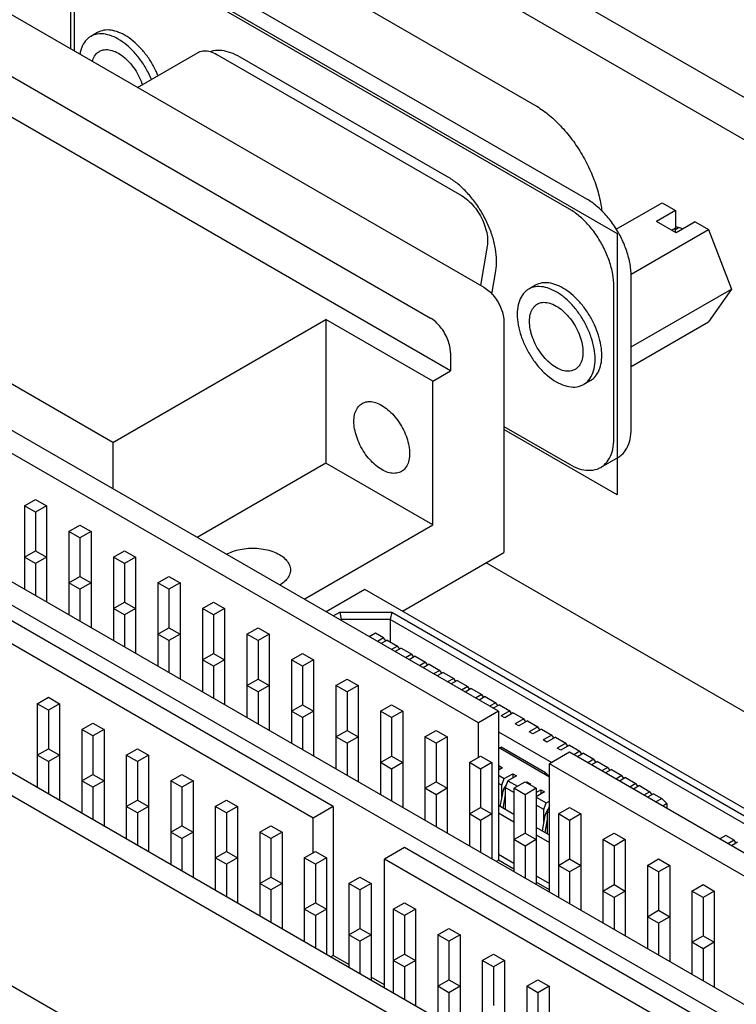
# Model space of a CAD drawing. Header units: inches. Extents: x 0 to 34, y 0 to 22.
# Tile 34 of 43: x 25.4 to 26.6, y 16.8 to 18.3. Entities that reach past the tile are written whole.
import ezdxf

# ---------------------------------------------------------------- set-up
doc = ezdxf.new("R2010")
doc.units = ezdxf.units.IN
doc.header["$LTSCALE"] = 1.87
doc.header["$MEASUREMENT"] = 0
doc.layers.get('0').update_dxf_attribs({"linetype": 'CONTINUOUS'})
doc.layers.add('DATUMCURVES', color=7, linetype='CONTINUOUS')

msp = doc.modelspace()

# ---------------------------------------------------------------- linework, layer by layer
at = {"color": 7, "linetype": 'CONTINUOUS'}
for p, q in [((31.5696, 15.3268), (25.5591, 18.7972)), ((31.5116, 15.2933), (25.5012, 18.7637)), ((26.3508, 18.0344), (25.6345, 18.448)), ((26.3232, 18.0185), (25.6069, 18.4321)), ((25.5362, 18.3912), (25.5362, 18.27)), ((25.9387, 18.374), (26.2686, 18.1835)), ((25.3933, 18.3524), (26.1874, 17.894)), ((25.3085, 18.3035), (26.1026, 17.845)), ((25.5734, 18.299), (25.5628, 18.2929)), ((25.637, 18.2117), (25.7334, 18.2673)), ((26.1344, 17.7613), (25.2767, 18.2565)), ((25.7629, 18.2644), (26.1516, 18.04)), ((26.1298, 18.0697), (25.8003, 18.26)), ((26.3976, 17.9863), (26.4706, 18.0285)), ((26.4706, 18.0285), (26.4918, 18.0162)), ((26.4918, 18.0162), (26.4618, 17.9989)), ((26.4918, 18.0162), (26.4918, 17.9883)), ((26.4212, 17.9151), (26.5441, 17.986)), ((26.4929, 17.9809), (26.4618, 17.9989)), ((26.4918, 17.9883), (26.4859, 17.9849)), ((26.4918, 17.9861), (26.4967, 17.9889)), ((26.4918, 17.9815), (26.4918, 17.9861)), ((26.5229, 17.9983), (26.4929, 17.9809)), ((26.5229, 17.9983), (26.5441, 17.986)), ((26.5441, 17.986), (26.5809, 17.8913)), ((26.1927, 17.9597), (26.1822, 17.897)), ((25.5977, 17.6474), (25.0794, 17.9466)), ((26.2002, 17.8831), (26.2064, 17.9201)), ((26.4215, 17.6694), (26.4215, 17.9119)), ((26.2692, 17.8973), (26.2586, 17.8912)), ((26.3939, 17.6535), (26.3939, 17.896)), ((26.4215, 17.7993), (26.5809, 17.8913)), ((26.5809, 17.8913), (26.5441, 17.8391)), ((25.5977, 17.6474), (25.9364, 17.8429)), ((25.9364, 17.8429), (25.9364, 17.6143)), ((26.1061, 17.7449), (25.9364, 17.8429)), ((26.2192, 17.8388), (26.2192, 17.4722)), ((26.4215, 17.7683), (26.5441, 17.8391)), ((26.1344, 17.7898), (26.1344, 17.7613)), ((26.2104, 17.2201), (25.2805, 17.757)), ((26.1061, 17.7449), (26.1344, 17.7613)), ((26.1061, 17.5163), (26.1061, 17.7449)), ((26.3567, 17.7457), (26.3461, 17.7396)), ((26.1786, 17.2017), (25.2805, 17.7202)), ((26.2192, 17.6727), (26.3232, 17.6127)), ((25.5977, 17.6474), (25.5977, 17.5739)), ((25.0401, 17.6182), (27.013, 16.4791)), ((25.1038, 17.6182), (27.013, 16.5158)), ((25.9364, 17.6143), (25.732, 17.4963)), ((26.1061, 17.5163), (25.9364, 17.6143)), ((26.4008, 17.6237), (26.3732, 17.6077)), ((25.9481, 17.0686), (25.0182, 17.6055)), ((25.9162, 17.0503), (25.0182, 17.5688)), ((25.4573, 17.5467), (25.475, 17.5569)), ((25.475, 17.5569), (25.4927, 17.5467)), ((25.4573, 17.5467), (25.4573, 17.414)), ((25.475, 17.5365), (25.4573, 17.5467)), ((25.4927, 17.5467), (25.475, 17.5365)), ((25.475, 17.5365), (25.475, 17.4753)), ((25.4927, 17.5467), (25.4927, 17.3936)), ((25.528, 17.5059), (25.5457, 17.5161)), ((25.5457, 17.5161), (25.5634, 17.5059)), ((25.9017, 17.3983), (26.1061, 17.5163)), ((25.528, 17.5059), (25.528, 17.3732)), ((25.5457, 17.4957), (25.528, 17.5059)), ((25.5634, 17.5059), (25.5457, 17.4957)), ((25.5634, 17.5059), (25.5634, 17.3528)), ((25.5457, 17.4957), (25.5457, 17.4344)), ((25.4573, 17.4651), (25.475, 17.4753)), ((25.475, 17.4753), (25.4927, 17.4651)), ((25.5987, 17.4651), (25.6164, 17.4753)), ((25.6164, 17.4753), (25.6341, 17.4651)), ((26.058, 17.3792), (26.2192, 17.4722)), ((24.7778, 17.4667), (26.7506, 16.3276)), ((24.8414, 17.4667), (26.7506, 16.3644)), ((25.475, 17.4549), (25.4573, 17.4651)), ((25.4927, 17.4651), (25.475, 17.4549)), ((25.475, 17.4549), (25.475, 17.4038)), ((25.5987, 17.4651), (25.5987, 17.3324)), ((25.6164, 17.4549), (25.5987, 17.4651)), ((25.6341, 17.4651), (25.6164, 17.4549)), ((25.6164, 17.4549), (25.6164, 17.3936)), ((25.6341, 17.4651), (25.6341, 17.312)), ((26.705, 17.1591), (26.1909, 17.4559)), ((25.528, 17.4242), (25.5457, 17.4344)), ((25.5457, 17.414), (25.528, 17.4242)), ((25.5457, 17.4344), (25.5634, 17.4242)), ((25.5634, 17.4242), (25.5457, 17.414)), ((25.6695, 17.4242), (25.6871, 17.4344)), ((25.6695, 17.4242), (25.6695, 17.2916)), ((25.6871, 17.414), (25.6695, 17.4242)), ((25.6871, 17.4344), (25.7048, 17.4242)), ((25.7048, 17.4242), (25.6871, 17.414)), ((25.7048, 17.4242), (25.7048, 17.2711)), ((25.5457, 17.414), (25.5457, 17.363)), ((25.6871, 17.414), (25.6871, 17.3528)), ((25.9983, 17.4136), (25.9367, 17.3781)), ((27.1371, 16.7561), (25.9983, 17.4136)), ((25.5987, 17.3834), (25.6164, 17.3936)), ((25.6164, 17.3936), (25.6341, 17.3834)), ((25.7402, 17.3834), (25.7578, 17.3936)), ((25.7578, 17.3936), (25.7755, 17.3834)), ((25.6164, 17.3732), (25.5987, 17.3834)), ((25.6341, 17.3834), (25.6164, 17.3732)), ((25.7402, 17.3834), (25.7402, 17.2507)), ((25.7578, 17.3732), (25.7402, 17.3834)), ((25.7755, 17.3834), (25.7578, 17.3732)), ((25.7755, 17.3834), (25.7755, 17.2303)), ((25.9482, 17.3715), (25.9584, 17.3774)), ((25.9584, 17.3774), (25.9608, 17.3659)), ((25.9584, 17.3774), (26.041, 17.3774)), ((26.041, 17.3774), (26.0386, 17.3659)), ((26.041, 17.3774), (27.0845, 16.7749)), ((25.6164, 17.3732), (25.6164, 17.3222)), ((25.7578, 17.3732), (25.7578, 17.312)), ((25.9594, 17.3651), (25.9608, 17.3659)), ((25.9608, 17.3659), (25.9608, 17.3642)), ((26.0386, 17.3659), (25.9608, 17.3659)), ((26.0386, 17.3659), (26.0386, 17.3305)), ((27.0787, 16.7653), (26.0386, 17.3659)), ((25.6695, 17.3426), (25.6871, 17.3528)), ((25.6871, 17.3528), (25.7048, 17.3426)), ((25.8109, 17.3426), (25.8286, 17.3528)), ((25.8286, 17.3528), (25.8462, 17.3426)), ((26.0151, 17.3441), (26.0053, 17.3385)), ((26.0281, 17.3366), (26.0151, 17.3441)), ((25.6871, 17.3324), (25.6695, 17.3426)), ((25.7048, 17.3426), (25.6871, 17.3324)), ((25.6871, 17.3324), (25.6871, 17.2813)), ((25.8109, 17.3426), (25.8109, 17.2099)), ((25.8286, 17.3324), (25.8109, 17.3426)), ((25.8462, 17.3426), (25.8286, 17.3324)), ((25.8286, 17.3324), (25.8286, 17.2711)), ((25.8462, 17.3426), (25.8462, 17.1895)), ((26.0281, 17.3366), (26.0184, 17.331)), ((26.0338, 17.3333), (26.0241, 17.3277)), ((26.0314, 17.3319), (26.0281, 17.3366)), ((26.0338, 17.3333), (26.0504, 17.3237)), ((26.0504, 17.3237), (26.0407, 17.3181)), ((26.0561, 17.3204), (26.0463, 17.3148)), ((26.0537, 17.3191), (26.0504, 17.3237)), ((26.0561, 17.3204), (26.0727, 17.3109)), ((25.7402, 17.3018), (25.7578, 17.312)), ((25.7578, 17.2916), (25.7402, 17.3018)), ((25.7578, 17.312), (25.7755, 17.3018)), ((25.7755, 17.3018), (25.7578, 17.2916)), ((25.8816, 17.3018), (25.8993, 17.312)), ((25.8816, 17.3018), (25.8816, 17.1691)), ((25.8993, 17.2916), (25.8816, 17.3018)), ((25.8993, 17.312), (25.9169, 17.3018)), ((25.9169, 17.3018), (25.8993, 17.2916)), ((25.9169, 17.3018), (25.9169, 17.1487)), ((26.0727, 17.3109), (26.0629, 17.3052)), ((26.0783, 17.3076), (26.0686, 17.302)), ((26.0759, 17.3062), (26.0727, 17.3109)), ((26.0783, 17.3076), (26.0949, 17.298)), ((26.0949, 17.298), (26.0852, 17.2924)), ((26.0982, 17.2933), (26.0949, 17.298)), ((25.7578, 17.2916), (25.7578, 17.2405)), ((25.8993, 17.2916), (25.8993, 17.2303)), ((26.1006, 17.2947), (26.0909, 17.2891)), ((26.1006, 17.2947), (26.1172, 17.2851)), ((26.1172, 17.2851), (26.1075, 17.2795)), ((26.1229, 17.2819), (26.1131, 17.2763)), ((26.1205, 17.2805), (26.1172, 17.2851)), ((26.1229, 17.2819), (26.1395, 17.2723)), ((25.8109, 17.2609), (25.8286, 17.2711)), ((25.8286, 17.2711), (25.8462, 17.2609)), ((25.9523, 17.2609), (25.97, 17.2711)), ((25.97, 17.2711), (25.9877, 17.2609)), ((26.1395, 17.2723), (26.1298, 17.2667)), ((26.1451, 17.269), (26.1354, 17.2634)), ((26.1428, 17.2676), (26.1395, 17.2723)), ((26.1451, 17.269), (26.1618, 17.2594)), ((25.8286, 17.2507), (25.8109, 17.2609)), ((25.8462, 17.2609), (25.8286, 17.2507)), ((25.8286, 17.2507), (25.8286, 17.1997)), ((25.9523, 17.2609), (25.9523, 17.1282)), ((25.97, 17.2507), (25.9523, 17.2609)), ((25.9877, 17.2609), (25.97, 17.2507)), ((25.97, 17.2507), (25.97, 17.1895)), ((25.9877, 17.2609), (25.9877, 17.1078)), ((26.1618, 17.2594), (26.152, 17.2538)), ((26.1674, 17.2561), (26.1577, 17.2505)), ((26.165, 17.2548), (26.1618, 17.2594)), ((26.1674, 17.2561), (26.184, 17.2466)), ((25.4778, 17.2319), (25.4955, 17.2422)), ((25.4955, 17.2422), (25.5132, 17.2319)), ((26.184, 17.2466), (26.1743, 17.2409)), ((26.1897, 17.2433), (26.18, 17.2377)), ((26.1873, 17.2419), (26.184, 17.2466)), ((26.1897, 17.2433), (26.2063, 17.2337)), ((25.4778, 17.2319), (25.4778, 17.0993)), ((25.4955, 17.2217), (25.4778, 17.2319)), ((25.5132, 17.2319), (25.4955, 17.2217)), ((25.4955, 17.2217), (25.4955, 17.1605)), ((25.5132, 17.2319), (25.5132, 17.0788)), ((25.8816, 17.2201), (25.8993, 17.2303)), ((25.8993, 17.2099), (25.8816, 17.2201)), ((25.8993, 17.2303), (25.9169, 17.2201)), ((25.9169, 17.2201), (25.8993, 17.2099)), ((26.023, 17.2201), (26.0407, 17.2303)), ((26.023, 17.2201), (26.023, 17.0874)), ((26.0407, 17.2099), (26.023, 17.2201)), ((26.0407, 17.2303), (26.0584, 17.2201)), ((26.0584, 17.2201), (26.0407, 17.2099)), ((26.0584, 17.2201), (26.0584, 17.067)), ((26.2104, 17.2201), (26.1786, 17.2017)), ((26.2063, 17.2337), (26.1966, 17.2281)), ((26.212, 17.2304), (26.2022, 17.2248)), ((26.2096, 17.229), (26.2063, 17.2337)), ((26.2104, 17.2201), (26.2104, 16.9833)), ((26.212, 17.2304), (26.2286, 17.2208)), ((26.2286, 17.2208), (26.215, 17.213)), ((26.2319, 17.2162), (26.2286, 17.2208)), ((25.8993, 17.2099), (25.8993, 17.1589)), ((26.0407, 17.2099), (26.0407, 17.1487)), ((26.2206, 17.2097), (26.215, 17.213)), ((26.2342, 17.2176), (26.2206, 17.2097)), ((26.2342, 17.2176), (26.2509, 17.208)), ((26.2509, 17.208), (26.2373, 17.2001)), ((26.2565, 17.2047), (26.2429, 17.1969)), ((26.2541, 17.2033), (26.2509, 17.208)), ((26.2565, 17.2047), (26.2731, 17.1951)), ((25.5485, 17.1911), (25.5662, 17.2013)), ((25.5485, 17.1911), (25.5485, 17.0584)), ((25.5662, 17.1809), (25.5485, 17.1911)), ((25.5662, 17.2013), (25.5839, 17.1911)), ((25.5839, 17.1911), (25.5662, 17.1809)), ((25.5839, 17.1911), (25.5839, 17.038)), ((25.9523, 17.1793), (25.97, 17.1895)), ((25.97, 17.1895), (25.9877, 17.1793)), ((26.0937, 17.1793), (26.1114, 17.1895)), ((26.1114, 17.1895), (26.1291, 17.1793)), ((26.1786, 17.1466), (26.1786, 17.2017)), ((26.2104, 17.1875), (26.2953, 17.1385)), ((26.2429, 17.1969), (26.2373, 17.2001)), ((26.2731, 17.1951), (26.2595, 17.1873)), ((26.2652, 17.184), (26.2595, 17.1873)), ((26.2788, 17.1918), (26.2652, 17.184)), ((26.2764, 17.1905), (26.2731, 17.1951)), ((26.2788, 17.1918), (26.2954, 17.1822)), ((25.5662, 17.1809), (25.5662, 17.1197)), ((25.97, 17.1691), (25.9523, 17.1793)), ((25.9877, 17.1793), (25.97, 17.1691)), ((26.0937, 17.1793), (26.0937, 17.0466)), ((26.1114, 17.1691), (26.0937, 17.1793)), ((26.1291, 17.1793), (26.1114, 17.1691)), ((26.1291, 17.1793), (26.1291, 17.0262)), ((26.2954, 17.1822), (26.2818, 17.1744)), ((26.2875, 17.1711), (26.2818, 17.1744)), ((26.3011, 17.179), (26.2875, 17.1711)), ((26.2987, 17.1776), (26.2954, 17.1822)), ((26.3011, 17.179), (26.3177, 17.1694)), ((24.7778, 17.1646), (26.7506, 16.0255)), ((25.4778, 17.1503), (25.4955, 17.1605)), ((25.4955, 17.1605), (25.5132, 17.1503)), ((25.6193, 17.1503), (25.6369, 17.1605)), ((25.6369, 17.1605), (25.6546, 17.1503)), ((25.97, 17.1691), (25.97, 17.118)), ((26.1114, 17.1691), (26.1114, 17.1078)), ((26.2917, 17.1152), (26.2104, 17.1622)), ((26.2131, 17.1606), (26.2148, 17.1628)), ((26.2855, 17.122), (26.2148, 17.1628)), ((26.3177, 17.1694), (26.3041, 17.1615)), ((26.3097, 17.1583), (26.3041, 17.1615)), ((26.3233, 17.1661), (26.3097, 17.1583)), ((26.3209, 17.1647), (26.3177, 17.1694)), ((26.3233, 17.1661), (26.34, 17.1565)), ((26.34, 17.1565), (26.3302, 17.1509)), ((26.3432, 17.1519), (26.34, 17.1565)), ((25.4955, 17.1401), (25.4778, 17.1503)), ((25.5132, 17.1503), (25.4955, 17.1401)), ((25.6193, 17.1503), (25.6193, 17.0176)), ((25.6369, 17.1401), (25.6193, 17.1503)), ((25.6546, 17.1503), (25.6369, 17.1401)), ((25.6546, 17.1503), (25.6546, 16.9972)), ((26.023, 17.1385), (26.0407, 17.1487)), ((26.0407, 17.1487), (26.0584, 17.1385)), ((26.1644, 17.1385), (26.1821, 17.1487)), ((26.1821, 17.1487), (26.1998, 17.1385)), ((26.3235, 17.1548), (26.2917, 17.1364)), ((27.2534, 16.6179), (26.3235, 17.1548)), ((26.3456, 17.1533), (26.3359, 17.1476)), ((26.3456, 17.1533), (26.3622, 17.1437)), ((26.3622, 17.1437), (26.3525, 17.1381)), ((26.3679, 17.1404), (26.3582, 17.1348)), ((26.3655, 17.139), (26.3622, 17.1437)), ((26.3679, 17.1404), (26.3845, 17.1308)), ((25.4955, 17.1401), (25.4955, 17.089)), ((25.6369, 17.1401), (25.6369, 17.0788)), ((26.0407, 17.1282), (26.023, 17.1385)), ((26.0584, 17.1385), (26.0407, 17.1282)), ((26.0407, 17.1282), (26.0407, 17.0772)), ((26.1644, 17.1385), (26.1644, 17.0058)), ((26.1821, 17.1282), (26.1644, 17.1385)), ((26.1998, 17.1385), (26.1821, 17.1282)), ((26.1821, 17.1282), (26.1821, 17.067)), ((26.1998, 17.1385), (26.1998, 16.9853)), ((26.2104, 17.1332), (26.2111, 17.1336)), ((26.2168, 17.1303), (26.2104, 17.1266)), ((26.2111, 17.1336), (26.2111, 17.127)), ((26.2111, 17.1336), (26.2168, 17.1303)), ((26.2116, 17.1273), (26.2116, 17.1333)), ((26.2162, 17.1306), (26.2162, 17.1303)), ((26.2917, 16.9323), (26.2917, 17.1364)), ((27.1897, 16.6179), (26.2917, 17.1364)), ((26.3845, 17.1308), (26.3748, 17.1252)), ((26.3902, 17.1275), (26.3804, 17.1219)), ((26.3878, 17.1262), (26.3845, 17.1308)), ((26.3902, 17.1275), (26.4068, 17.1179)), ((25.5485, 17.1095), (25.5662, 17.1197)), ((25.5662, 17.0993), (25.5485, 17.1095)), ((25.5662, 17.1197), (25.5839, 17.1095)), ((25.5839, 17.1095), (25.5662, 17.0993)), ((25.69, 17.1095), (25.7076, 17.1197)), ((25.69, 17.1095), (25.69, 16.9768)), ((25.7076, 17.0993), (25.69, 17.1095)), ((25.7076, 17.1197), (25.7253, 17.1095)), ((25.7253, 17.1095), (25.7076, 17.0993)), ((25.7253, 17.1095), (25.7253, 16.9564)), ((26.2104, 17.1183), (26.2198, 17.1129)), ((26.2157, 17.1023), (26.2198, 17.1129)), ((26.2198, 17.1129), (26.2334, 17.1207)), ((26.2254, 17.1096), (26.2214, 17.0991)), ((26.239, 17.1174), (26.2254, 17.1096)), ((26.2254, 17.1096), (26.2407, 17.1008)), ((26.2334, 17.1207), (26.2334, 17.1142)), ((26.2334, 17.1207), (26.239, 17.1174)), ((26.2339, 17.1145), (26.2339, 17.1204)), ((26.2385, 17.1178), (26.2385, 17.1174)), ((26.2838, 17.1198), (26.2855, 17.122)), ((26.2855, 17.122), (26.286, 17.1218)), ((26.4068, 17.1179), (26.3971, 17.1123)), ((26.4124, 17.1147), (26.4027, 17.1091)), ((26.41, 17.1133), (26.4068, 17.1179)), ((26.4124, 17.1147), (26.429, 17.1051)), ((25.5662, 17.0993), (25.5662, 17.0482)), ((25.7076, 17.0993), (25.7076, 17.038)), ((26.0937, 17.0976), (26.1114, 17.1078)), ((26.1114, 17.0874), (26.0937, 17.0976)), ((26.1114, 17.1078), (26.1291, 17.0976)), ((26.1291, 17.0976), (26.1114, 17.0874)), ((26.2157, 17.1023), (26.2104, 17.1054)), ((26.2157, 17.0835), (26.2157, 17.1023)), ((26.2214, 17.0991), (26.2214, 17.0637)), ((26.2351, 17.0911), (26.2214, 17.0991)), ((26.2351, 17.0976), (26.2528, 17.1078)), ((26.2351, 17.0976), (26.2351, 16.9649)), ((26.2528, 17.0874), (26.2351, 17.0976)), ((26.2528, 17.1078), (26.2705, 17.0976)), ((26.2705, 17.0976), (26.2528, 17.0874)), ((26.2542, 17.107), (26.2556, 17.1078)), ((26.2556, 17.1078), (26.2556, 17.1062)), ((26.2556, 17.1078), (26.2613, 17.1046)), ((26.2562, 17.1059), (26.2562, 17.1075)), ((26.2613, 17.1046), (26.2599, 17.1038)), ((26.2608, 17.1049), (26.2608, 17.1046)), ((26.2705, 17.0976), (26.2705, 16.9445)), ((26.2705, 17.0907), (26.2779, 17.095)), ((26.2779, 17.095), (26.2779, 17.0885)), ((26.2779, 17.095), (26.2836, 17.0917)), ((26.2785, 17.0888), (26.2785, 17.0947)), ((26.429, 17.1051), (26.4193, 17.0995)), ((26.4347, 17.1018), (26.425, 17.0962)), ((26.4323, 17.1004), (26.429, 17.1051)), ((26.4347, 17.1018), (26.4513, 17.0922)), ((25.6193, 17.0686), (25.6369, 17.0788)), ((25.6369, 17.0788), (25.6546, 17.0686)), ((25.7607, 17.0686), (25.7784, 17.0788)), ((25.7784, 17.0788), (25.796, 17.0686)), ((26.1114, 17.0874), (26.1114, 17.0364)), ((26.2168, 17.0895), (26.213, 17.0686)), ((26.221, 17.087), (26.2173, 17.0661)), ((26.2528, 17.0874), (26.2528, 17.0262)), ((26.2836, 17.0917), (26.2705, 17.0842)), ((26.2705, 17.0836), (26.2866, 17.0743)), ((26.283, 17.092), (26.283, 17.0917)), ((26.4513, 17.0922), (26.4416, 17.0866)), ((26.457, 17.089), (26.4473, 17.0833)), ((26.4546, 17.0876), (26.4513, 17.0922)), ((26.457, 17.089), (26.47, 17.0814)), ((26.4603, 17.0758), (26.47, 17.0814)), ((26.47, 17.0814), (26.4782, 17.0732)), ((25.6369, 17.0584), (25.6193, 17.0686)), ((25.6546, 17.0686), (25.6369, 17.0584)), ((25.7607, 17.0686), (25.7607, 16.9359)), ((25.7784, 17.0584), (25.7607, 17.0686)), ((25.796, 17.0686), (25.7784, 17.0584)), ((25.796, 17.0686), (25.796, 16.9155)), ((25.9481, 17.0686), (25.9162, 17.0503)), ((25.9481, 17.0686), (25.9481, 16.8319)), ((26.1644, 17.0568), (26.1821, 17.067)), ((26.1821, 17.067), (26.1998, 17.0568)), ((26.2351, 17.0558), (26.2104, 17.0701)), ((26.2825, 17.0638), (26.2705, 17.0707)), ((26.2825, 17.0638), (26.2866, 17.0743)), ((26.2825, 17.0449), (26.2825, 17.0638)), ((26.2866, 17.0743), (26.2917, 17.0772)), ((26.2917, 17.0696), (26.2882, 17.0605)), ((26.3059, 17.0568), (26.3235, 17.067)), ((26.3235, 17.067), (26.3412, 17.0568)), ((26.4782, 17.0732), (26.4715, 17.0694)), ((26.4782, 17.0732), (26.4782, 17.0655)), ((25.6369, 17.0584), (25.6369, 17.0074)), ((25.7784, 17.0584), (25.7784, 16.9972)), ((25.9162, 16.9951), (25.9162, 17.0503)), ((26.1821, 17.0466), (26.1644, 17.0568)), ((26.1998, 17.0568), (26.1821, 17.0466)), ((26.1821, 17.0466), (26.1821, 16.9956)), ((26.2104, 17.0584), (26.2351, 17.0442)), ((26.2836, 17.0509), (26.2798, 17.03)), ((26.2878, 17.0485), (26.2841, 17.0275)), ((26.2882, 17.0605), (26.2882, 17.0252)), ((26.2917, 17.0584), (26.2882, 17.0605)), ((26.3059, 17.0568), (26.3059, 16.9241)), ((26.3235, 17.0466), (26.3059, 17.0568)), ((26.3412, 17.0568), (26.3235, 17.0466)), ((26.3235, 17.0466), (26.3235, 16.9853)), ((26.3412, 17.0568), (26.3412, 16.9037)), ((25.69, 17.0278), (25.7076, 17.038)), ((25.7076, 17.038), (25.7253, 17.0278)), ((25.8314, 17.0278), (25.8491, 17.038)), ((25.8491, 17.038), (25.8667, 17.0278)), ((26.2917, 17.0231), (26.2705, 17.0354)), ((25.7076, 17.0176), (25.69, 17.0278)), ((25.7253, 17.0278), (25.7076, 17.0176)), ((25.7076, 17.0176), (25.7076, 16.9666)), ((25.8314, 17.0278), (25.8314, 16.8951)), ((25.8491, 17.0176), (25.8314, 17.0278)), ((25.8667, 17.0278), (25.8491, 17.0176)), ((25.8491, 17.0176), (25.8491, 16.9564)), ((25.8667, 17.0278), (25.8667, 16.8747)), ((26.2351, 17.016), (26.2528, 17.0262)), ((26.2528, 17.0058), (26.2351, 17.016)), ((26.2528, 17.0262), (26.2705, 17.016)), ((26.2705, 17.016), (26.2528, 17.0058)), ((26.2705, 17.0237), (26.2917, 17.0115)), ((26.3766, 17.016), (26.3942, 17.0262)), ((26.3766, 17.016), (26.3766, 16.8833)), ((26.3942, 17.0058), (26.3766, 17.016)), ((26.3942, 17.0262), (26.4119, 17.016)), ((26.4119, 17.016), (26.3942, 17.0058)), ((26.4119, 17.016), (26.4119, 16.8629)), ((26.5719, 17.0226), (26.5622, 17.017)), ((26.585, 17.0151), (26.5719, 17.0226)), ((26.585, 17.0151), (26.5752, 17.0094)), ((26.5882, 17.0104), (26.585, 17.0151)), ((26.0612, 17.0033), (26.0294, 16.9849)), ((26.991, 16.4664), (26.0612, 17.0033)), ((26.2528, 17.0058), (26.2528, 16.9547)), ((26.3942, 17.0058), (26.3942, 16.9445)), ((26.5906, 17.0118), (26.5809, 17.0062)), ((25.7607, 16.987), (25.7784, 16.9972)), ((25.7784, 16.9768), (25.7607, 16.987)), ((25.7784, 16.9972), (25.796, 16.987)), ((25.796, 16.987), (25.7784, 16.9768)), ((25.9021, 16.987), (25.9198, 16.9972)), ((25.9021, 16.987), (25.9021, 16.8543)), ((25.9198, 16.9768), (25.9021, 16.987)), ((25.9198, 16.9972), (25.9374, 16.987)), ((25.9374, 16.987), (25.9198, 16.9768)), ((25.9374, 16.987), (25.9374, 16.8339)), ((26.0294, 16.7808), (26.0294, 16.9849)), ((26.9274, 16.4664), (26.0294, 16.9849)), ((26.2104, 16.9931), (26.2351, 16.9788)), ((26.3059, 16.9751), (26.3235, 16.9853)), ((26.3235, 16.9853), (26.3412, 16.9751)), ((26.4473, 16.9751), (26.465, 16.9853)), ((26.465, 16.9853), (26.4826, 16.9751)), ((25.7784, 16.9768), (25.7784, 16.9257)), ((25.9198, 16.9768), (25.9198, 16.9155)), ((26.2104, 16.9833), (26.2068, 16.9813)), ((26.2351, 16.969), (26.2104, 16.9833)), ((26.3235, 16.9649), (26.3059, 16.9751)), ((26.3412, 16.9751), (26.3235, 16.9649)), ((26.4473, 16.9751), (26.4473, 16.8425)), ((26.465, 16.9649), (26.4473, 16.9751)), ((26.4826, 16.9751), (26.465, 16.9649)), ((26.4826, 16.9751), (26.4826, 16.822)), ((25.8314, 16.9462), (25.8491, 16.9564)), ((25.8491, 16.9564), (25.8667, 16.9462)), ((25.9728, 16.9462), (25.9905, 16.9564)), ((25.9905, 16.9564), (26.0082, 16.9462)), ((26.2705, 16.9584), (26.2917, 16.9462)), ((26.3235, 16.9649), (26.3235, 16.9139)), ((26.465, 16.9649), (26.465, 16.9037)), ((25.8491, 16.9359), (25.8314, 16.9462)), ((25.8667, 16.9462), (25.8491, 16.9359)), ((25.9728, 16.9462), (25.9728, 16.8135)), ((25.9905, 16.9359), (25.9728, 16.9462)), ((26.0082, 16.9462), (25.9905, 16.9359)), ((26.0082, 16.9462), (26.0082, 16.7931)), ((26.2917, 16.9364), (26.2705, 16.9486)), ((26.3766, 16.9343), (26.3942, 16.9445)), ((26.3942, 16.9445), (26.4119, 16.9343)), ((26.518, 16.9343), (26.5357, 16.9445)), ((26.5357, 16.9445), (26.5533, 16.9343)), ((25.8491, 16.9359), (25.8491, 16.8849)), ((25.9905, 16.9359), (25.9905, 16.8747)), ((26.3942, 16.9241), (26.3766, 16.9343)), ((26.4119, 16.9343), (26.3942, 16.9241)), ((26.3942, 16.9241), (26.3942, 16.8731)), ((26.518, 16.9343), (26.518, 16.8016)), ((26.5357, 16.9241), (26.518, 16.9343)), ((26.5533, 16.9343), (26.5357, 16.9241)), ((26.5357, 16.9241), (26.5357, 16.8629)), ((26.5533, 16.9343), (26.5533, 16.7812)), ((25.9021, 16.9053), (25.9198, 16.9155)), ((25.9198, 16.9155), (25.9374, 16.9053)), ((26.0435, 16.9053), (26.0612, 16.9155)), ((26.0612, 16.9155), (26.0789, 16.9053)), ((25.9198, 16.8951), (25.9021, 16.9053)), ((25.9374, 16.9053), (25.9198, 16.8951)), ((25.9198, 16.8951), (25.9198, 16.8441)), ((26.0435, 16.9053), (26.0435, 16.7726)), ((26.0612, 16.8951), (26.0435, 16.9053)), ((26.0789, 16.9053), (26.0612, 16.8951)), ((26.0612, 16.8951), (26.0612, 16.8339)), ((26.0789, 16.9053), (26.0789, 16.7522)), ((26.4473, 16.8935), (26.465, 16.9037)), ((26.465, 16.8833), (26.4473, 16.8935)), ((26.465, 16.9037), (26.4826, 16.8935)), ((26.4826, 16.8935), (26.465, 16.8833)), ((25.9728, 16.8645), (25.9905, 16.8747)), ((25.9905, 16.8747), (26.0082, 16.8645)), ((26.1142, 16.8645), (26.1319, 16.8747)), ((26.1319, 16.8747), (26.1496, 16.8645)), ((26.465, 16.8833), (26.465, 16.8322)), ((25.9905, 16.8543), (25.9728, 16.8645)), ((26.0082, 16.8645), (25.9905, 16.8543)), ((26.1142, 16.8645), (26.1142, 16.7318)), ((26.1319, 16.8543), (26.1142, 16.8645)), ((26.1496, 16.8645), (26.1319, 16.8543)), ((26.1496, 16.8645), (26.1496, 16.7114)), ((26.518, 16.8527), (26.5357, 16.8629)), ((26.5357, 16.8629), (26.5533, 16.8527)), ((25.9905, 16.8543), (25.9905, 16.8033)), ((26.1319, 16.8543), (26.1319, 16.7931)), ((26.5357, 16.8425), (26.518, 16.8527)), ((26.5533, 16.8527), (26.5357, 16.8425)), ((25.9481, 16.8319), (25.9445, 16.8298)), ((25.9728, 16.8176), (25.9481, 16.8319)), ((26.0435, 16.8237), (26.0612, 16.8339)), ((26.0612, 16.8339), (26.0789, 16.8237)), ((26.1849, 16.8237), (26.2026, 16.8339)), ((26.2026, 16.8339), (26.2203, 16.8237)), ((26.5357, 16.8425), (26.5357, 16.7914)), ((26.0612, 16.8135), (26.0435, 16.8237)), ((26.0789, 16.8237), (26.0612, 16.8135)), ((26.0612, 16.8135), (26.0612, 16.7624)), ((26.1849, 16.8237), (26.1849, 16.691)), ((26.2026, 16.8135), (26.1849, 16.8237)), ((26.2203, 16.8237), (26.2026, 16.8135)), ((26.2026, 16.8135), (26.2026, 16.7522)), ((26.2203, 16.8237), (26.2203, 16.6706)), ((26.0294, 16.7849), (26.0082, 16.7972)), ((26.1142, 16.7828), (26.1319, 16.7931)), ((26.1319, 16.7726), (26.1142, 16.7828)), ((26.1319, 16.7931), (26.1496, 16.7828)), ((26.1496, 16.7828), (26.1319, 16.7726)), ((26.2556, 16.7828), (26.2733, 16.7931)), ((26.2556, 16.7828), (26.2556, 16.6502)), ((26.2733, 16.7726), (26.2556, 16.7828)), ((26.2733, 16.7931), (26.291, 16.7828)), ((26.291, 16.7828), (26.2733, 16.7726)), ((26.291, 16.7828), (26.291, 16.6297)), ((26.1319, 16.7726), (26.1319, 16.7216)), ((26.2733, 16.7726), (26.2733, 16.7114))]:
    msp.add_line(p, q, dxfattribs=at)
for points, knots in [([(25.6697, 18.2306), (25.6689, 18.2325), (25.6656, 18.24), (25.6589, 18.2526), (25.6485, 18.2673), (25.6368, 18.2802), (25.6242, 18.2906), (25.6114, 18.2982), (25.5986, 18.3027), (25.5865, 18.3036), (25.5781, 18.3015), (25.5741, 18.2995), (25.5734, 18.299)], [0, 0, 0, 0, 0.048443, 0.18886, 0.328255, 0.46265, 0.588536, 0.703293, 0.805718, 0.896688, 0.979792, 1, 1, 1, 1]), ([(25.5628, 18.2929), (25.5611, 18.2919), (25.5563, 18.2885), (25.5499, 18.2802), (25.5468, 18.2711), (25.5457, 18.2656), (25.5455, 18.2644)], [0, 0, 0, 0, 0.165066, 0.511306, 0.898798, 1, 1, 1, 1]), ([(25.6591, 18.2244), (25.6578, 18.2276), (25.6537, 18.2366), (25.6455, 18.2508), (25.6339, 18.266), (25.621, 18.2789), (25.6073, 18.2887), (25.5935, 18.2951), (25.5802, 18.2977), (25.5698, 18.2963), (25.5644, 18.2938), (25.5628, 18.2929)], [0, 0, 0, 0, 0.078483, 0.229047, 0.377106, 0.517907, 0.647503, 0.763399, 0.865388, 0.956518, 1, 1, 1, 1]), ([(25.5654, 18.2531), (25.5662, 18.256), (25.5684, 18.2617), (25.5729, 18.2668), (25.5759, 18.2687), (25.5765, 18.2691)], [0, 0, 0, 0, 0.463039, 0.895853, 1, 1, 1, 1]), ([(25.5765, 18.2691), (25.5784, 18.2701), (25.5832, 18.272), (25.592, 18.2721), (25.602, 18.2689), (25.6122, 18.2629), (25.622, 18.2543), (25.631, 18.2436), (25.6386, 18.2315), (25.6428, 18.222), (25.6446, 18.2169), (25.6448, 18.2162)], [0, 0, 0, 0, 0.066007, 0.160818, 0.269102, 0.392694, 0.529895, 0.676728, 0.82791, 0.977627, 1, 1, 1, 1]), ([(25.7334, 18.2674), (25.7337, 18.2676), (25.7367, 18.2691), (25.7433, 18.2707), (25.7532, 18.2692), (25.7596, 18.2663), (25.7629, 18.2644)], [0, 0, 0, 0, 0.040819, 0.322019, 0.636983, 1, 1, 1, 1]), ([(25.8003, 18.26), (25.7955, 18.2627), (25.786, 18.2673), (25.7714, 18.2708), (25.7605, 18.2707), (25.7548, 18.2693), (25.7534, 18.2689)], [0, 0, 0, 0, 0.338371, 0.641505, 0.914372, 1, 1, 1, 1]), ([(26.2686, 18.1835), (26.2758, 18.1793), (26.2901, 18.1693), (26.3098, 18.151), (26.328, 18.1293), (26.344, 18.1051), (26.3573, 18.0792), (26.3673, 18.0526), (26.3725, 18.0313), (26.3743, 18.019), (26.3746, 18.0158)], [0, 0, 0, 0, 0.122486, 0.254562, 0.393583, 0.536309, 0.679214, 0.818756, 0.951653, 1, 1, 1, 1]), ([(26.2064, 17.9201), (26.2073, 17.9256), (26.208, 17.9373), (26.2062, 17.9556), (26.2015, 17.9747), (26.1942, 17.994), (26.1846, 18.0128), (26.173, 18.0304), (26.1597, 18.0461), (26.1454, 18.0594), (26.135, 18.0667), (26.1298, 18.0697)], [0, 0, 0, 0, 0.094619, 0.198644, 0.310553, 0.428056, 0.548391, 0.668577, 0.785641, 0.896858, 1, 1, 1, 1]), ([(26.1516, 18.04), (26.1553, 18.0378), (26.1625, 18.0325), (26.172, 18.0226), (26.1803, 18.0109), (26.1869, 17.998), (26.1914, 17.9847), (26.1936, 17.9719), (26.1934, 17.9635), (26.1927, 17.9597)], [0, 0, 0, 0, 0.134164, 0.280697, 0.434374, 0.589009, 0.738292, 0.876615, 1, 1, 1, 1]), ([(26.4013, 17.9807), (26.3993, 17.9842), (26.3933, 17.994), (26.382, 18.0087), (26.3673, 18.0233), (26.3563, 18.0312), (26.3508, 18.0344)], [0, 0, 0, 0, 0.164587, 0.460175, 0.741273, 1, 1, 1, 1]), ([(26.3939, 17.896), (26.3939, 17.9024), (26.3925, 17.9158), (26.3872, 17.936), (26.3788, 17.9561), (26.3677, 17.9754), (26.3545, 17.9927), (26.3397, 18.0074), (26.3287, 18.0153), (26.3232, 18.0185)], [0, 0, 0, 0, 0.131235, 0.27382, 0.423756, 0.576232, 0.726171, 0.868759, 1, 1, 1, 1]), ([(26.4215, 17.9119), (26.4215, 17.9183), (26.4201, 17.9318), (26.4148, 17.9519), (26.408, 17.9683), (26.403, 17.9778), (26.4013, 17.9807)], [0, 0, 0, 0, 0.266336, 0.555704, 0.859992, 1, 1, 1, 1]), ([(26.1874, 17.894), (26.1904, 17.8923), (26.1961, 17.888), (26.2037, 17.8799), (26.2102, 17.8703), (26.2152, 17.8599), (26.2184, 17.8494), (26.2192, 17.8422), (26.2192, 17.8388)], [0, 0, 0, 0, 0.154291, 0.323193, 0.500006, 0.676817, 0.845715, 1, 1, 1, 1]), ([(26.3642, 17.7797), (26.3642, 17.7853), (26.363, 17.797), (26.3584, 17.8146), (26.351, 17.8323), (26.3413, 17.8491), (26.3297, 17.8643), (26.3168, 17.8771), (26.3031, 17.887), (26.2893, 17.8933), (26.276, 17.8959), (26.2656, 17.8946), (26.2602, 17.8921), (26.2586, 17.8911)], [0, 0, 0, 0, 0.096712, 0.201787, 0.312281, 0.424645, 0.53514, 0.640219, 0.736935, 0.823427, 0.89954, 0.96755, 1, 1, 1, 1]), ([(26.3748, 17.7858), (26.3748, 17.791), (26.3738, 17.8019), (26.3697, 17.8183), (26.3633, 17.8349), (26.3547, 17.8508), (26.3443, 17.8656), (26.3326, 17.8784), (26.32, 17.8889), (26.3071, 17.8965), (26.2944, 17.9009), (26.2823, 17.9019), (26.2739, 17.8998), (26.2699, 17.8977), (26.2692, 17.8973)], [0, 0, 0, 0, 0.089975, 0.187384, 0.289897, 0.394683, 0.498707, 0.599001, 0.692943, 0.778581, 0.855016, 0.922903, 0.98492, 1, 1, 1, 1]), ([(26.2586, 17.8911), (26.2569, 17.8902), (26.2521, 17.8868), (26.2457, 17.8785), (26.2413, 17.8656), (26.2404, 17.8561), (26.2404, 17.8511)], [0, 0, 0, 0, 0.123264, 0.38182, 0.671181, 1, 1, 1, 1]), ([(26.2599, 17.8399), (26.2599, 17.8436), (26.2606, 17.8505), (26.2641, 17.8598), (26.2687, 17.865), (26.2717, 17.867), (26.2723, 17.8673)], [0, 0, 0, 0, 0.35258, 0.659806, 0.934018, 1, 1, 1, 1]), ([(26.2723, 17.8673), (26.2741, 17.8684), (26.279, 17.8703), (26.2878, 17.8703), (26.2978, 17.8672), (26.308, 17.8611), (26.3178, 17.8525), (26.3268, 17.8419), (26.3343, 17.8297), (26.3401, 17.8168), (26.3438, 17.8038), (26.3447, 17.795), (26.3447, 17.7909)], [0, 0, 0, 0, 0.052763, 0.12855, 0.215108, 0.313901, 0.423573, 0.540945, 0.661793, 0.78147, 0.895467, 1, 1, 1, 1]), ([(26.1344, 17.7898), (26.1344, 17.7932), (26.1335, 17.8004), (26.1303, 17.8109), (26.1253, 17.8214), (26.1188, 17.8309), (26.1113, 17.839), (26.1055, 17.8433), (26.1026, 17.845)], [0, 0, 0, 0, 0.154285, 0.323183, 0.499994, 0.676807, 0.845709, 1, 1, 1, 1]), ([(26.2404, 17.8511), (26.2404, 17.8455), (26.2416, 17.8337), (26.2463, 17.8161), (26.2536, 17.7985), (26.2633, 17.7817), (26.2749, 17.7665), (26.2879, 17.7536), (26.3015, 17.7438), (26.3153, 17.7374), (26.3287, 17.7348), (26.339, 17.7362), (26.3444, 17.7387), (26.3461, 17.7396)], [0, 0, 0, 0, 0.096712, 0.201787, 0.312281, 0.424645, 0.53514, 0.640219, 0.736935, 0.823427, 0.89954, 0.96755, 1, 1, 1, 1]), ([(26.3323, 17.7634), (26.3305, 17.7624), (26.3256, 17.7605), (26.3168, 17.7604), (26.3068, 17.7636), (26.2966, 17.7696), (26.2868, 17.7782), (26.2779, 17.7889), (26.2703, 17.801), (26.2645, 17.814), (26.2608, 17.827), (26.2599, 17.8357), (26.2599, 17.8399)], [0, 0, 0, 0, 0.052763, 0.12855, 0.215108, 0.313901, 0.423573, 0.540945, 0.661793, 0.78147, 0.895467, 1, 1, 1, 1]), ([(26.3447, 17.7909), (26.3447, 17.7872), (26.3441, 17.7802), (26.3406, 17.7709), (26.3359, 17.7657), (26.3329, 17.7638), (26.3323, 17.7634)], [0, 0, 0, 0, 0.35258, 0.659806, 0.934018, 1, 1, 1, 1]), ([(26.3567, 17.7457), (26.359, 17.7471), (26.3641, 17.7511), (26.3702, 17.76), (26.374, 17.7721), (26.3748, 17.7811), (26.3748, 17.7858)], [0, 0, 0, 0, 0.173438, 0.418483, 0.691944, 1, 1, 1, 1]), ([(26.3461, 17.7396), (26.3477, 17.7406), (26.3525, 17.744), (26.3589, 17.7523), (26.3633, 17.7651), (26.3642, 17.7746), (26.3642, 17.7797)], [0, 0, 0, 0, 0.123264, 0.38182, 0.671181, 1, 1, 1, 1]), ([(25.9809, 17.6809), (25.9809, 17.6844), (25.9815, 17.6912), (25.9847, 17.7004), (25.9893, 17.7063), (25.9927, 17.7088), (25.9939, 17.7095)], [0, 0, 0, 0, 0.328819, 0.61818, 0.876736, 1, 1, 1, 1]), ([(25.9939, 17.7095), (25.9951, 17.7101), (25.9989, 17.7119), (26.0063, 17.7129), (26.0158, 17.711), (26.0257, 17.7065), (26.0354, 17.6994), (26.0447, 17.6903), (26.053, 17.6794), (26.0599, 17.6674), (26.0652, 17.6548), (26.0685, 17.6422), (26.0693, 17.6338), (26.0693, 17.6298)], [0, 0, 0, 0, 0.03245, 0.10046, 0.176573, 0.263065, 0.359781, 0.46486, 0.575355, 0.687719, 0.798213, 0.903288, 1, 1, 1, 1]), ([(26.0564, 17.6012), (26.0552, 17.6005), (26.0514, 17.5988), (26.0439, 17.5978), (26.0344, 17.5996), (26.0246, 17.6042), (26.0148, 17.6112), (26.0056, 17.6204), (25.9973, 17.6312), (25.9903, 17.6433), (25.9851, 17.6559), (25.9818, 17.6685), (25.9809, 17.6768), (25.9809, 17.6809)], [0, 0, 0, 0, 0.03245, 0.10046, 0.176573, 0.263065, 0.359781, 0.46486, 0.575355, 0.687719, 0.798213, 0.903288, 1, 1, 1, 1]), ([(26.4008, 17.6237), (26.4026, 17.6248), (26.4081, 17.6287), (26.4154, 17.6382), (26.4205, 17.6528), (26.4215, 17.6637), (26.4215, 17.6694)], [0, 0, 0, 0, 0.123264, 0.38182, 0.671181, 1, 1, 1, 1]), ([(26.3732, 17.6077), (26.3751, 17.6088), (26.3805, 17.6127), (26.3878, 17.6223), (26.3929, 17.6369), (26.3939, 17.6478), (26.3939, 17.6535)], [0, 0, 0, 0, 0.123264, 0.38182, 0.671181, 1, 1, 1, 1]), ([(26.0693, 17.6298), (26.0693, 17.6262), (26.0687, 17.6194), (26.0655, 17.6103), (26.061, 17.6043), (26.0576, 17.6019), (26.0564, 17.6012)], [0, 0, 0, 0, 0.328819, 0.61818, 0.876736, 1, 1, 1, 1]), ([(26.3232, 17.6127), (26.3282, 17.6098), (26.338, 17.6052), (26.3533, 17.6023), (26.3652, 17.6039), (26.3713, 17.6067), (26.3732, 17.6077)], [0, 0, 0, 0, 0.328786, 0.61812, 0.876647, 1, 1, 1, 1]), ([(25.7784, 17.4696), (25.7815, 17.4713), (25.7886, 17.4745), (25.8004, 17.4777), (25.8134, 17.4794), (25.8267, 17.4794), (25.8397, 17.4777), (25.8518, 17.4744), (25.8623, 17.4697), (25.8708, 17.4637), (25.8769, 17.4566), (25.8797, 17.45), (25.8801, 17.446), (25.8801, 17.4447)], [0, 0, 0, 0, 0.090296, 0.19612, 0.307399, 0.420562, 0.531842, 0.637666, 0.735069, 0.822177, 0.898833, 0.96733, 1, 1, 1, 1]), ([(25.8801, 17.4447), (25.8801, 17.4434), (25.8797, 17.4393), (25.8769, 17.4327), (25.871, 17.4259), (25.8659, 17.4222), (25.8631, 17.4206)], [0, 0, 0, 0, 0.12634, 0.391235, 0.687684, 1, 1, 1, 1]), ([(26.286, 17.1218), (26.2866, 17.1214), (26.2879, 17.1204), (26.2889, 17.1185), (26.2893, 17.1171), (26.2894, 17.1166)], [0, 0, 0, 0, 0.319316, 0.759258, 1, 1, 1, 1]), ([(26.2201, 17.0988), (26.2196, 17.0978), (26.2186, 17.0958), (26.2175, 17.0926), (26.217, 17.0905), (26.2168, 17.0895)], [0, 0, 0, 0, 0.343722, 0.679093, 1, 1, 1, 1]), ([(26.2228, 17.103), (26.2225, 17.1026), (26.2217, 17.1015), (26.221, 17.1003), (26.2206, 17.0996)], [0, 0, 0, 0, 0.388941, 1, 1, 1, 1]), ([(26.2897, 17.0644), (26.2893, 17.064), (26.2885, 17.0629), (26.2878, 17.0617), (26.2874, 17.061)], [0, 0, 0, 0, 0.388941, 1, 1, 1, 1]), ([(26.2869, 17.0602), (26.2864, 17.0592), (26.2854, 17.0572), (26.2843, 17.0541), (26.2838, 17.0519), (26.2836, 17.0509)], [0, 0, 0, 0, 0.343722, 0.679093, 1, 1, 1, 1])]:
    msp.add_open_spline(points, degree=3, knots=knots, dxfattribs=at)
for points in [[(26.4918, 17.9861), (26.4904, 17.9863), (26.4889, 17.9863), (26.4875, 17.9862)], [(26.4922, 17.9905), (26.4947, 17.9901), (26.4973, 17.9894), (26.4997, 17.9885)], [(26.4997, 17.9885), (26.5008, 17.988), (26.5019, 17.9876), (26.503, 17.9871)], [(26.2206, 17.0996), (26.2204, 17.0993), (26.2203, 17.099), (26.2201, 17.0988)], [(26.2213, 17.0885), (26.2212, 17.088), (26.2211, 17.0875), (26.221, 17.087)], [(26.2874, 17.061), (26.2872, 17.0607), (26.2871, 17.0605), (26.2869, 17.0602)], [(26.2881, 17.0499), (26.288, 17.0494), (26.2879, 17.0489), (26.2878, 17.0485)]]:
    msp.add_open_spline(points, degree=3, dxfattribs=at)
at = {"layer": 'DATUMCURVES', "color": 40, "linetype": 'CONTINUOUS'}
for p, q in [((25.5309, 18.273), (25.5309, 18.4808)), ((25.5309, 18.4808), (26.3992, 17.9795)), ((26.3992, 17.9795), (26.3992, 17.5639)), ((26.3992, 17.5639), (26.2192, 17.6678))]:
    msp.add_line(p, q, dxfattribs=at)

doc.saveas('drawing.dxf')
